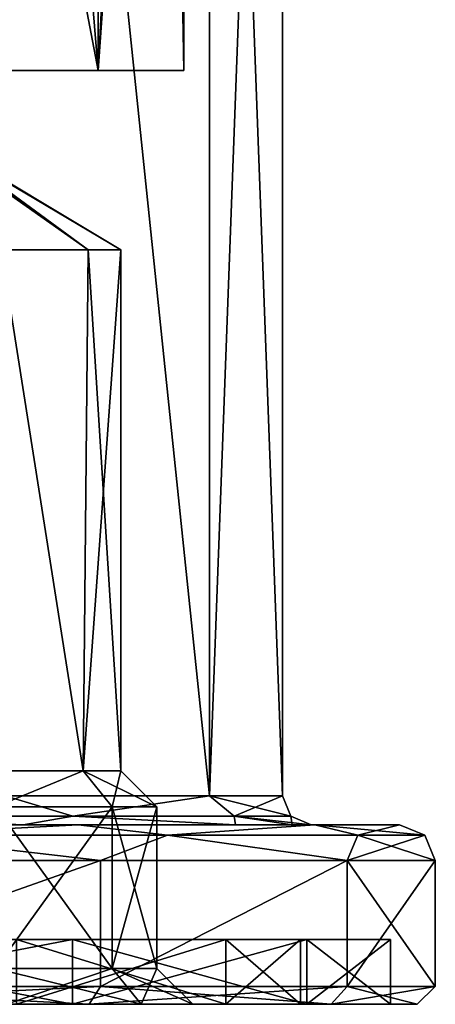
# Model space of a CAD drawing. Header units: millimetres. Extents: x -175 to 175, y 0 to 247.
# Tile 87 of 185: x 163 to 175, y 0 to 27. Entities that reach past the tile are written whole.
import ezdxf

# ---------------------------------------------------------------- set-up
doc = ezdxf.new("R2010")
doc.units = ezdxf.units.MM
doc.header["$LTSCALE"] = 65.185185
for name, color, linetype in [('461', 7, 'CONTINUOUS'), ('462', 7, 'CONTINUOUS'), ('464', 7, 'CONTINUOUS'), ('465', 7, 'CONTINUOUS'), ('466', 7, 'CONTINUOUS'), ('467', 7, 'CONTINUOUS'), ('468', 7, 'CONTINUOUS'), ('469', 7, 'CONTINUOUS'), ('470', 7, 'CONTINUOUS'), ('471', 7, 'CONTINUOUS'), ('472', 7, 'CONTINUOUS'), ('473', 7, 'CONTINUOUS'), ('474', 7, 'CONTINUOUS'), ('475', 7, 'CONTINUOUS'), ('476', 7, 'CONTINUOUS'), ('477', 7, 'CONTINUOUS'), ('478', 7, 'CONTINUOUS'), ('479', 7, 'CONTINUOUS'), ('480', 7, 'CONTINUOUS'), ('505', 7, 'CONTINUOUS'), ('506', 7, 'CONTINUOUS'), ('507', 7, 'CONTINUOUS'), ('508', 7, 'CONTINUOUS'), ('509', 7, 'CONTINUOUS'), ('510', 7, 'CONTINUOUS'), ('511', 7, 'CONTINUOUS'), ('512', 7, 'CONTINUOUS'), ('513', 7, 'CONTINUOUS'), ('539', 7, 'CONTINUOUS'), ('540', 7, 'CONTINUOUS')]:
    doc.layers.add(name, color=color, linetype=linetype)

msp = doc.modelspace()

# ---------------------------------------------------------------- linework, layer by layer
at = {"layer": '461', "color": 7, "linetype": 'CONTINUOUS', "true_color": 0xe0f2ff}
for points in [[(132.25, 26), (167.75, 26), (151.236, 26, -1.196), (132.25, 26)], [(167.75, 26), (132.25, 26), (141.764, 26, 1.196), (167.75, 26)], [(141.125, 26, 15.372), (165.372, 26, 8.875), (134.628, 26, 8.875), (141.125, 26, 15.372)], [(134.628, 26, 8.875), (165.372, 26, 8.875), (158.236, 26, 8.804), (134.628, 26, 8.875)], [(158.875, 26, 15.372), (165.372, 26, 8.875), (141.125, 26, 15.372), (158.875, 26, 15.372)], [(144.236, 26, 1.196), (167.75, 26), (141.764, 26, 1.196), (144.236, 26, 1.196)], [(167.75, 26), (144.236, 26, 1.196), (155.764, 26, 1.196), (167.75, 26)], [(167.75, 26), (165.372, 26, -8.875), (151.236, 26, -1.196), (167.75, 26)], [(151.236, 26, -1.196), (165.372, 26, -8.875), (153.236, 26, -2.649), (151.236, 26, -1.196)], [(165.372, 26, -8.875), (154, 26, -5), (153.236, 26, -2.649), (165.372, 26, -8.875)], [(154, 26, -5), (165.372, 26, -8.875), (159, 26, -7), (154, 26, -5)], [(158.236, 26, 1.196), (167.75, 26), (155.764, 26, 1.196), (158.236, 26, 1.196)], [(160.236, 26, 2.649), (167.75, 26), (158.236, 26, 1.196), (160.236, 26, 2.649)], [(158.236, 26, 8.804), (165.372, 26, 8.875), (160.236, 26, 7.351), (158.236, 26, 8.804)], [(165.372, 26, -8.875), (158.875, 26, -15.372), (161.121, 26, -12.121), (165.372, 26, -8.875)], [(159, 26, -7), (165.372, 26, -8.875), (161.121, 26, -7.879), (159, 26, -7)], [(165.372, 26, 8.875), (167.75, 26), (160.236, 26, 7.351), (165.372, 26, 8.875)], [(160.236, 26, 7.351), (167.75, 26), (161, 26, 5), (160.236, 26, 7.351)], [(161, 26, 5), (167.75, 26), (160.236, 26, 2.649), (161, 26, 5)], [(162, 26, -10), (165.372, 26, -8.875), (161.121, 26, -12.121), (162, 26, -10)], [(165.372, 26, -8.875), (162, 26, -10), (161.121, 26, -7.879), (165.372, 26, -8.875)]]:
    msp.add_3dface(points, dxfattribs=at)
at = {"layer": '462', "color": 7, "linetype": 'CONTINUOUS', "true_color": 0xe0f2ff}
for points in [[(158.875, 26, -15.372), (165.372, 26, -8.875), (158.875, 60, -15.372), (158.875, 26, -15.372)], [(158.875, 60, -15.372), (165.372, 26, -8.875), (162.551, 60, -12.551), (158.875, 60, -15.372)], [(162.551, 60, -12.551), (165.372, 26, -8.875), (165.372, 60, -8.875), (162.551, 60, -12.551)], [(165.372, 26, -8.875), (167.75, 26), (167.145, 60, -4.594), (165.372, 26, -8.875)], [(165.372, 60, -8.875), (165.372, 26, -8.875), (167.145, 60, -4.594), (165.372, 60, -8.875)], [(167.145, 60, -4.594), (167.75, 26), (167.75, 60), (167.145, 60, -4.594)]]:
    msp.add_3dface(points, dxfattribs=at)
at = {"layer": '464', "color": 7, "linetype": 'CONTINUOUS', "true_color": 0xe0f2ff}
for points in [[(162.782, 60.5, -16.027), (168.47, 60.5, -8.894), (168.47, 5.8, -8.895), (162.782, 60.5, -16.027)], [(162.782, 5.8, -16.028), (162.782, 60.5, -16.027), (168.47, 5.8, -8.895), (162.782, 5.8, -16.028)], [(170.5, 60.5), (170.5, 5.8), (168.47, 5.8, -8.895), (170.5, 60.5)], [(168.47, 60.5, -8.894), (170.5, 60.5), (168.47, 5.8, -8.895), (168.47, 60.5, -8.894)]]:
    msp.add_3dface(points, dxfattribs=at)
at = {"layer": '465', "color": 7, "linetype": 'CONTINUOUS', "true_color": 0xe0f2ff}
for points in [[(155.285, 5, 23.154), (164.809, 5, 18.568), (144.715, 5, 23.154), (155.285, 5, 23.154)], [(144.715, 5, 23.154), (164.809, 5, 18.568), (154.738, 5, 20.766), (144.715, 5, 23.154)], [(154.738, 5, 20.766), (164.809, 5, 18.568), (163.277, 5, 16.656), (154.738, 5, 20.766)], [(164.809, 5, -18.568), (155.285, 5, -23.154), (154.738, 5, -20.766), (164.809, 5, -18.568)], [(163.277, 5, -16.656), (164.809, 5, -18.568), (154.738, 5, -20.766), (163.277, 5, -16.656)], [(164.809, 5, 18.568), (171.399, 5, 10.303), (163.277, 5, 16.656), (164.809, 5, 18.568)], [(163.277, 5, 16.656), (171.399, 5, 10.303), (169.189, 5, 9.246), (163.277, 5, 16.656)], [(171.399, 5, -10.303), (164.809, 5, -18.568), (163.277, 5, -16.656), (171.399, 5, -10.303)], [(169.188, 5, -9.246), (171.399, 5, -10.303), (163.277, 5, -16.656), (169.188, 5, -9.246)], [(170.765, 5, -4.742), (171.399, 5, -10.303), (169.188, 5, -9.246), (170.765, 5, -4.742)], [(171.399, 5, 10.303), (173.75, 5), (169.189, 5, 9.246), (171.399, 5, 10.303)], [(169.189, 5, 9.246), (173.75, 5), (170.765, 5, 4.742), (169.189, 5, 9.246)], [(170.765, 5, 4.742), (173.75, 5), (171.3, 5), (170.765, 5, 4.742)], [(171.3, 5), (171.399, 5, -10.303), (170.765, 5, -4.742), (171.3, 5)], [(173.75, 5), (171.399, 5, -10.303), (171.3, 5), (173.75, 5)]]:
    msp.add_3dface(points, dxfattribs=at)
at = {"layer": '466', "color": 7, "linetype": 'CONTINUOUS', "true_color": 0xe0f2ff}
for points in [[(165.431, 4, -19.35), (155.508, 0.5, -24.129), (155.507, 4, -24.129), (165.431, 4, -19.35)], [(165.432, 0.5, -19.35), (155.508, 0.5, -24.129), (165.431, 4, -19.35), (165.432, 0.5, -19.35)], [(172.299, 4, -10.739), (165.432, 0.5, -19.35), (165.431, 4, -19.35), (172.299, 4, -10.739)], [(172.299, 0.5, -10.738), (165.432, 0.5, -19.35), (172.299, 4, -10.739), (172.299, 0.5, -10.738)], [(174.75, 0.5), (172.299, 0.5, -10.738), (174.75, 4), (174.75, 0.5)], [(174.75, 4), (172.299, 0.5, -10.738), (172.299, 4, -10.739), (174.75, 4)]]:
    msp.add_3dface(points, dxfattribs=at)
at = {"layer": '467', "color": 7, "linetype": 'CONTINUOUS', "true_color": 0xe0f2ff}
for points in [[(165.12, 0, 18.959), (155.396, 0, 23.642), (155.229, 0, 22.911), (165.12, 0, 18.959)], [(164.652, 0, 18.373), (165.12, 0, 18.959), (155.229, 0, 22.911), (164.652, 0, 18.373)], [(155.396, 0, -23.642), (165.12, 0, -18.959), (155.229, 0, -22.911), (155.396, 0, -23.642)], [(155.229, 0, -22.911), (165.12, 0, -18.959), (164.652, 0, -18.373), (155.229, 0, -22.911)], [(171.849, 0, 10.521), (165.12, 0, 18.959), (164.652, 0, 18.373), (171.849, 0, 10.521)], [(171.173, 0, 10.196), (171.849, 0, 10.521), (164.652, 0, 18.373), (171.173, 0, 10.196)], [(165.12, 0, -18.959), (171.849, 0, -10.521), (164.652, 0, -18.373), (165.12, 0, -18.959)], [(164.652, 0, -18.373), (171.849, 0, -10.521), (171.173, 0, -10.196), (164.652, 0, -18.373)], [(173.5, 0), (171.849, 0, 10.521), (171.173, 0, 10.196), (173.5, 0)], [(171.849, 0, -10.521), (174.25, 0), (171.173, 0, -10.196), (171.849, 0, -10.521)], [(174.25, 0), (173.5, 0), (171.173, 0, -10.196), (174.25, 0)], [(174.25, 0), (171.849, 0, 10.521), (173.5, 0), (174.25, 0)]]:
    msp.add_3dface(points, dxfattribs=at)
at = {"layer": '468', "color": 7, "linetype": 'CONTINUOUS', "true_color": 0xe0f2ff}
for points in [[(155.229, 0, -22.911), (164.652, 0, -18.373), (155.229, 1.8, -22.911), (155.229, 0, -22.911)], [(155.229, 1.8, -22.911), (164.652, 0, -18.373), (164.652, 1.8, -18.373), (155.229, 1.8, -22.911)], [(164.652, 0, -18.373), (171.173, 0, -10.196), (164.652, 1.8, -18.373), (164.652, 0, -18.373)], [(164.652, 1.8, -18.373), (171.173, 0, -10.196), (171.173, 1.8, -10.196), (164.652, 1.8, -18.373)], [(171.173, 0, -10.196), (173.5, 0), (171.173, 1.8, -10.196), (171.173, 0, -10.196)], [(171.173, 1.8, -10.196), (173.5, 0), (173.5, 1.8), (171.173, 1.8, -10.196)]]:
    msp.add_3dface(points, dxfattribs=at)
at = {"layer": '469', "color": 7, "linetype": 'CONTINUOUS', "true_color": 0xe0f2ff}
for points in [[(144.771, 1.8, -22.911), (155.229, 1.8, -22.911), (164.652, 1.8, -18.373), (144.771, 1.8, -22.911)], [(144.771, 1.8, -22.911), (164.652, 1.8, -18.373), (154.673, 1.8, -20.473), (144.771, 1.8, -22.911)], [(154.673, 1.8, -20.473), (164.652, 1.8, -18.373), (163.093, 1.8, -16.418), (154.673, 1.8, -20.473)], [(164.652, 1.8, 18.373), (155.229, 1.8, 22.911), (154.673, 1.8, 20.473), (164.652, 1.8, 18.373)], [(163.093, 1.8, 16.418), (164.652, 1.8, 18.373), (154.673, 1.8, 20.473), (163.093, 1.8, 16.418)], [(164.652, 1.8, -18.373), (171.173, 1.8, -10.196), (163.093, 1.8, -16.418), (164.652, 1.8, -18.373)], [(163.093, 1.8, -16.418), (171.173, 1.8, -10.196), (168.92, 1.8, -9.112), (163.093, 1.8, -16.418)], [(171.173, 1.8, 10.196), (164.652, 1.8, 18.373), (163.093, 1.8, 16.418), (171.173, 1.8, 10.196)], [(168.92, 1.8, 9.112), (171.173, 1.8, 10.196), (163.093, 1.8, 16.418), (168.92, 1.8, 9.112)], [(171.173, 1.8, -10.196), (173.5, 1.8), (168.92, 1.8, -9.112), (171.173, 1.8, -10.196)], [(173.5, 1.8), (171, 1.8), (168.92, 1.8, -9.112), (173.5, 1.8)], [(171, 1.8), (171.173, 1.8, 10.196), (168.92, 1.8, 9.112), (171, 1.8)], [(173.5, 1.8), (171.173, 1.8, 10.196), (171, 1.8), (173.5, 1.8)]]:
    msp.add_3dface(points, dxfattribs=at)
at = {"layer": '470', "color": 7, "linetype": 'CONTINUOUS', "true_color": 0xe0f2ff}
for points in [[(163.093, 1.8, -16.418), (168.92, 1.8, -9.112), (163.093, 0, -16.418), (163.093, 1.8, -16.418)], [(163.093, 0, -16.418), (168.92, 1.8, -9.112), (168.92, 0, -9.112), (163.093, 0, -16.418)], [(168.92, 1.8, -9.112), (171, 1.8), (168.92, 0, -9.112), (168.92, 1.8, -9.112)], [(168.92, 0, -9.112), (171, 1.8), (171, 0), (168.92, 0, -9.112)]]:
    msp.add_3dface(points, dxfattribs=at)
at = {"layer": '471', "color": 7, "linetype": 'CONTINUOUS', "true_color": 0xe0f2ff}
for points in [[(163.093, 0, -16.418), (168.92, 0, -9.112), (152.318, 0, -15.633), (163.093, 0, -16.418)], [(152.318, 0, -15.633), (168.92, 0, -9.112), (156.068, 0, -12.908), (152.318, 0, -15.633)], [(156.068, 0, -12.908), (168.92, 0, -9.112), (157.5, 0, -8.5), (156.068, 0, -12.908)], [(157.5, 0, -8.5), (171, 0), (156.068, 0, -4.092), (157.5, 0, -8.5)], [(156.068, 0, -4.092), (171, 0), (162.818, 0, -2.133), (156.068, 0, -4.092)], [(168.92, 0, -9.112), (171, 0), (157.5, 0, -8.5), (168.92, 0, -9.112)], [(162.818, 0, -2.133), (171, 0), (166.568, 0, 0.592), (162.818, 0, -2.133)], [(166.568, 0, 9.408), (163.093, 0, 16.418), (162.818, 0, 12.133), (166.568, 0, 9.408)], [(168.92, 0, 9.112), (163.093, 0, 16.418), (166.568, 0, 9.408), (168.92, 0, 9.112)], [(171, 0), (168, 0, 5), (166.568, 0, 0.592), (171, 0)], [(168, 0, 5), (168.92, 0, 9.112), (166.568, 0, 9.408), (168, 0, 5)], [(171, 0), (168.92, 0, 9.112), (168, 0, 5), (171, 0)]]:
    msp.add_3dface(points, dxfattribs=at)
at = {"layer": '472', "color": 7, "linetype": 'CONTINUOUS', "true_color": 0xe0f2ff}
for points in [[(165.372, 26, 8.875), (158.875, 26, 15.372), (165.372, 60, 8.875), (165.372, 26, 8.875)], [(165.372, 60, 8.875), (158.875, 26, 15.372), (162.551, 60, 12.551), (165.372, 60, 8.875)], [(167.75, 26), (165.372, 26, 8.875), (167.75, 60), (167.75, 26)], [(167.75, 60), (165.372, 26, 8.875), (167.145, 60, 4.594), (167.75, 60)], [(167.145, 60, 4.594), (165.372, 26, 8.875), (165.372, 60, 8.875), (167.145, 60, 4.594)]]:
    msp.add_3dface(points, dxfattribs=at)
at = {"layer": '473', "color": 7, "linetype": 'CONTINUOUS', "true_color": 0xe0f2ff}
for points in [[(168.47, 60.5, 8.894), (162.782, 60.5, 16.027), (168.47, 5.8, 8.895), (168.47, 60.5, 8.894)], [(168.47, 5.8, 8.895), (162.782, 60.5, 16.027), (162.782, 5.8, 16.028), (168.47, 5.8, 8.895)], [(170.5, 5.8), (170.5, 60.5), (168.47, 60.5, 8.894), (170.5, 5.8)], [(170.5, 5.8), (168.47, 60.5, 8.894), (168.47, 5.8, 8.895), (170.5, 5.8)]]:
    msp.add_3dface(points, dxfattribs=at)
at = {"layer": '474', "color": 7, "linetype": 'CONTINUOUS', "true_color": 0xe0f2ff}
for points in [[(155.507, 4, 24.129), (155.508, 0.5, 24.129), (165.431, 4, 19.35), (155.507, 4, 24.129)], [(155.508, 0.5, 24.129), (165.432, 0.5, 19.35), (165.431, 4, 19.35), (155.508, 0.5, 24.129)], [(165.431, 4, 19.35), (165.432, 0.5, 19.35), (172.299, 4, 10.739), (165.431, 4, 19.35)], [(165.432, 0.5, 19.35), (172.299, 0.5, 10.738), (172.299, 4, 10.739), (165.432, 0.5, 19.35)], [(174.75, 0.5), (174.75, 4), (172.299, 4, 10.739), (174.75, 0.5)], [(172.299, 0.5, 10.738), (174.75, 0.5), (172.299, 4, 10.739), (172.299, 0.5, 10.738)]]:
    msp.add_3dface(points, dxfattribs=at)
at = {"layer": '475', "color": 7, "linetype": 'CONTINUOUS', "true_color": 0xe0f2ff}
for points in [[(164.652, 0, 18.373), (155.229, 0, 22.911), (164.652, 1.8, 18.373), (164.652, 0, 18.373)], [(155.229, 0, 22.911), (155.229, 1.8, 22.911), (164.652, 1.8, 18.373), (155.229, 0, 22.911)], [(171.173, 0, 10.196), (164.652, 0, 18.373), (171.173, 1.8, 10.196), (171.173, 0, 10.196)], [(164.652, 0, 18.373), (164.652, 1.8, 18.373), (171.173, 1.8, 10.196), (164.652, 0, 18.373)], [(173.5, 0), (171.173, 0, 10.196), (173.5, 1.8), (173.5, 0)], [(173.5, 1.8), (171.173, 0, 10.196), (171.173, 1.8, 10.196), (173.5, 1.8)]]:
    msp.add_3dface(points, dxfattribs=at)
at = {"layer": '476', "color": 7, "linetype": 'CONTINUOUS', "true_color": 0xe0f2ff}
for points in [[(168.92, 1.8, 9.112), (163.093, 1.8, 16.418), (168.92, 0, 9.112), (168.92, 1.8, 9.112)], [(163.093, 1.8, 16.418), (163.093, 0, 16.418), (168.92, 0, 9.112), (163.093, 1.8, 16.418)], [(171, 1.8), (168.92, 1.8, 9.112), (171, 0), (171, 1.8)], [(171, 0), (168.92, 1.8, 9.112), (168.92, 0, 9.112), (171, 0)]]:
    msp.add_3dface(points, dxfattribs=at)
at = {"layer": '477', "color": 7, "linetype": 'CONTINUOUS', "true_color": 0xe0f2ff}
for points in [[(155.285, 5, -23.154), (164.809, 5, -18.568), (159.359, 4.707, -22.595), (155.285, 5, -23.154)], [(164.809, 5, -18.568), (167.294, 4.707, -17.294), (159.359, 4.707, -22.595), (164.809, 5, -18.568)], [(164.809, 5, -18.568), (171.399, 5, -10.303), (167.294, 4.707, -17.294), (164.809, 5, -18.568)], [(171.399, 5, -10.303), (172.595, 4.707, -9.359), (167.294, 4.707, -17.294), (171.399, 5, -10.303)], [(171.399, 5, -10.303), (173.75, 5), (172.595, 4.707, -9.359), (171.399, 5, -10.303)], [(173.75, 5), (174.457, 4.707), (172.595, 4.707, -9.359), (173.75, 5)], [(165.431, 4, -19.35), (155.507, 4, -24.129), (159.359, 4.707, -22.595), (165.431, 4, -19.35)], [(167.294, 4.707, -17.294), (165.431, 4, -19.35), (159.359, 4.707, -22.595), (167.294, 4.707, -17.294)], [(172.299, 4, -10.739), (165.431, 4, -19.35), (167.294, 4.707, -17.294), (172.299, 4, -10.739)], [(172.595, 4.707, -9.359), (172.299, 4, -10.739), (167.294, 4.707, -17.294), (172.595, 4.707, -9.359)], [(174.75, 4), (172.299, 4, -10.739), (174.457, 4.707), (174.75, 4)], [(174.457, 4.707), (172.299, 4, -10.739), (172.595, 4.707, -9.359), (174.457, 4.707)]]:
    msp.add_3dface(points, dxfattribs=at)
at = {"layer": '478', "color": 7, "linetype": 'CONTINUOUS', "true_color": 0xe0f2ff}
for points in [[(164.809, 5, 18.568), (155.285, 5, 23.154), (159.359, 4.707, 22.595), (164.809, 5, 18.568)], [(164.809, 5, 18.568), (159.359, 4.707, 22.595), (167.294, 4.707, 17.294), (164.809, 5, 18.568)], [(171.399, 5, 10.303), (164.809, 5, 18.568), (167.294, 4.707, 17.294), (171.399, 5, 10.303)], [(171.399, 5, 10.303), (167.294, 4.707, 17.294), (172.595, 4.707, 9.359), (171.399, 5, 10.303)], [(173.75, 5), (171.399, 5, 10.303), (174.457, 4.707), (173.75, 5)], [(174.457, 4.707), (171.399, 5, 10.303), (172.595, 4.707, 9.359), (174.457, 4.707)], [(155.507, 4, 24.129), (165.431, 4, 19.35), (159.359, 4.707, 22.595), (155.507, 4, 24.129)], [(159.359, 4.707, 22.595), (165.431, 4, 19.35), (167.294, 4.707, 17.294), (159.359, 4.707, 22.595)], [(165.431, 4, 19.35), (172.299, 4, 10.739), (167.294, 4.707, 17.294), (165.431, 4, 19.35)], [(167.294, 4.707, 17.294), (172.299, 4, 10.739), (172.595, 4.707, 9.359), (167.294, 4.707, 17.294)], [(172.299, 4, 10.739), (174.75, 4), (172.595, 4.707, 9.359), (172.299, 4, 10.739)], [(174.75, 4), (174.457, 4.707), (172.595, 4.707, 9.359), (174.75, 4)]]:
    msp.add_3dface(points, dxfattribs=at)
at = {"layer": '479', "color": 7, "linetype": 'CONTINUOUS', "true_color": 0xe0f2ff}
for points in [[(162.782, 5.8, -16.028), (164.661, 5.234, -14.661), (157.935, 5.234, -19.156), (162.782, 5.8, -16.028)], [(162.782, 5.8, -16.028), (168.47, 5.8, -8.895), (164.661, 5.234, -14.661), (162.782, 5.8, -16.028)], [(168.47, 5.8, -8.895), (169.156, 5.234, -7.935), (164.661, 5.234, -14.661), (168.47, 5.8, -8.895)], [(168.47, 5.8, -8.895), (170.5, 5.8), (169.156, 5.234, -7.935), (168.47, 5.8, -8.895)], [(170.5, 5.8), (170.734, 5.234), (169.156, 5.234, -7.935), (170.5, 5.8)], [(163.277, 5, -16.656), (154.738, 5, -20.766), (157.935, 5.234, -19.156), (163.277, 5, -16.656)], [(164.661, 5.234, -14.661), (163.277, 5, -16.656), (157.935, 5.234, -19.156), (164.661, 5.234, -14.661)], [(169.188, 5, -9.246), (163.277, 5, -16.656), (164.661, 5.234, -14.661), (169.188, 5, -9.246)], [(169.156, 5.234, -7.935), (169.188, 5, -9.246), (164.661, 5.234, -14.661), (169.156, 5.234, -7.935)], [(170.765, 5, -4.742), (169.188, 5, -9.246), (169.156, 5.234, -7.935), (170.765, 5, -4.742)], [(170.734, 5.234), (170.765, 5, -4.742), (169.156, 5.234, -7.935), (170.734, 5.234)], [(171.3, 5), (170.765, 5, -4.742), (170.734, 5.234), (171.3, 5)]]:
    msp.add_3dface(points, dxfattribs=at)
at = {"layer": '480', "color": 7, "linetype": 'CONTINUOUS', "true_color": 0xe0f2ff}
for points in [[(162.782, 5.8, 16.028), (157.935, 5.234, 19.156), (164.661, 5.234, 14.661), (162.782, 5.8, 16.028)], [(168.47, 5.8, 8.895), (162.782, 5.8, 16.028), (164.661, 5.234, 14.661), (168.47, 5.8, 8.895)], [(168.47, 5.8, 8.895), (164.661, 5.234, 14.661), (169.156, 5.234, 7.935), (168.47, 5.8, 8.895)], [(170.5, 5.8), (168.47, 5.8, 8.895), (170.734, 5.234), (170.5, 5.8)], [(170.734, 5.234), (168.47, 5.8, 8.895), (169.156, 5.234, 7.935), (170.734, 5.234)], [(154.738, 5, 20.766), (163.277, 5, 16.656), (157.935, 5.234, 19.156), (154.738, 5, 20.766)], [(157.935, 5.234, 19.156), (163.277, 5, 16.656), (164.661, 5.234, 14.661), (157.935, 5.234, 19.156)], [(163.277, 5, 16.656), (169.189, 5, 9.246), (164.661, 5.234, 14.661), (163.277, 5, 16.656)], [(164.661, 5.234, 14.661), (169.189, 5, 9.246), (169.156, 5.234, 7.935), (164.661, 5.234, 14.661)], [(169.189, 5, 9.246), (170.765, 5, 4.742), (169.156, 5.234, 7.935), (169.189, 5, 9.246)], [(170.765, 5, 4.742), (171.3, 5), (169.156, 5.234, 7.935), (170.765, 5, 4.742)], [(171.3, 5), (170.734, 5.234), (169.156, 5.234, 7.935), (171.3, 5)]]:
    msp.add_3dface(points, dxfattribs=at)
at = {"layer": '505', "color": 7, "linetype": 'CONTINUOUS', "true_color": 0xe0f2ff}
for points in [[(162.509, 5.5, 11.182), (165.759, 5.5, 8.821), (162.509, 1, 11.182), (162.509, 5.5, 11.182)], [(162.509, 1, 11.182), (165.759, 5.5, 8.821), (165.759, 1, 8.821), (162.509, 1, 11.182)], [(167, 5.5, 5), (167, 1, 5), (165.759, 1, 8.821), (167, 5.5, 5)], [(165.759, 5.5, 8.821), (167, 5.5, 5), (165.759, 1, 8.821), (165.759, 5.5, 8.821)]]:
    msp.add_3dface(points, dxfattribs=at)
at = {"layer": '506', "color": 7, "linetype": 'CONTINUOUS', "true_color": 0xe0f2ff}
for points in [[(164.949, 6.5, 8.233), (162.509, 5.5, 11.182), (162.199, 6.5, 10.231), (164.949, 6.5, 8.233)], [(165.759, 5.5, 8.821), (162.509, 5.5, 11.182), (164.949, 6.5, 8.233), (165.759, 5.5, 8.821)], [(166, 6.5, 5), (165.759, 5.5, 8.821), (164.949, 6.5, 8.233), (166, 6.5, 5)], [(167, 5.5, 5), (165.759, 5.5, 8.821), (166, 6.5, 5), (167, 5.5, 5)]]:
    msp.add_3dface(points, dxfattribs=at)
at = {"layer": '507', "color": 7, "linetype": 'CONTINUOUS', "true_color": 0xe0f2ff}
for points in [[(164.949, 6.5, 8.233), (162.199, 6.5, 10.231), (162.671, 21, 10.053), (164.949, 6.5, 8.233)], [(165.093, 21, 8.026), (164.949, 6.5, 8.233), (162.671, 21, 10.053), (165.093, 21, 8.026)], [(166, 6.5, 5), (164.949, 6.5, 8.233), (166, 21, 5), (166, 6.5, 5)], [(166, 21, 5), (164.949, 6.5, 8.233), (165.093, 21, 8.026), (166, 21, 5)]]:
    msp.add_3dface(points, dxfattribs=at)
at = {"layer": '508', "color": 7, "linetype": 'CONTINUOUS', "true_color": 0xe0f2ff}
for points in [[(160.97, 23.898, 4.512), (165.093, 21, 1.974), (160.992, 23.974, 4.752), (160.97, 23.898, 4.512)], [(160.992, 23.973, 5.251), (165.093, 21, 8.026), (160.97, 23.898, 5.486), (160.992, 23.973, 5.251)], [(165.093, 21, 8.026), (162.671, 21, 10.053), (160.97, 23.898, 5.486), (165.093, 21, 8.026)], [(162.671, 21, -0.053), (165.093, 21, 1.974), (160.97, 23.898, 4.512), (162.671, 21, -0.053)], [(160.992, 23.974, 4.752), (166, 21, 5), (161, 24.004, 5), (160.992, 23.974, 4.752)], [(161, 24.004, 5), (165.093, 21, 8.026), (160.992, 23.973, 5.251), (161, 24.004, 5)], [(165.093, 21, 1.974), (166, 21, 5), (160.992, 23.974, 4.752), (165.093, 21, 1.974)], [(166, 21, 5), (165.093, 21, 8.026), (161, 24.004, 5), (166, 21, 5)]]:
    msp.add_3dface(points, dxfattribs=at)
at = {"layer": '509', "color": 7, "linetype": 'CONTINUOUS', "true_color": 0xe0f2ff}
for points in [[(162.818, 0, 12.133), (162.509, 1, 11.182), (165.759, 1, 8.821), (162.818, 0, 12.133)], [(166.568, 0, 9.408), (162.818, 0, 12.133), (165.759, 1, 8.821), (166.568, 0, 9.408)], [(167, 1, 5), (166.568, 0, 9.408), (165.759, 1, 8.821), (167, 1, 5)], [(168, 0, 5), (166.568, 0, 9.408), (167, 1, 5), (168, 0, 5)]]:
    msp.add_3dface(points, dxfattribs=at)
at = {"layer": '510', "color": 7, "linetype": 'CONTINUOUS', "true_color": 0xe0f2ff}
for points in [[(162.509, 1, -1.182), (165.759, 1, 1.179), (162.509, 5.5, -1.182), (162.509, 1, -1.182)], [(162.509, 5.5, -1.182), (165.759, 1, 1.179), (165.759, 5.5, 1.179), (162.509, 5.5, -1.182)], [(167, 1, 5), (167, 5.5, 5), (165.759, 5.5, 1.179), (167, 1, 5)], [(165.759, 1, 1.179), (167, 1, 5), (165.759, 5.5, 1.179), (165.759, 1, 1.179)]]:
    msp.add_3dface(points, dxfattribs=at)
at = {"layer": '511', "color": 7, "linetype": 'CONTINUOUS', "true_color": 0xe0f2ff}
for points in [[(162.199, 6.5, -0.231), (162.509, 5.5, -1.182), (164.949, 6.5, 1.767), (162.199, 6.5, -0.231)], [(162.509, 5.5, -1.182), (165.759, 5.5, 1.179), (164.949, 6.5, 1.767), (162.509, 5.5, -1.182)], [(167, 5.5, 5), (166, 6.5, 5), (164.949, 6.5, 1.767), (167, 5.5, 5)], [(165.759, 5.5, 1.179), (167, 5.5, 5), (164.949, 6.5, 1.767), (165.759, 5.5, 1.179)]]:
    msp.add_3dface(points, dxfattribs=at)
at = {"layer": '512', "color": 7, "linetype": 'CONTINUOUS', "true_color": 0xe0f2ff}
for points in [[(162.671, 21, -0.053), (162.199, 6.5, -0.231), (164.949, 6.5, 1.767), (162.671, 21, -0.053)], [(165.093, 21, 1.974), (162.671, 21, -0.053), (164.949, 6.5, 1.767), (165.093, 21, 1.974)], [(166, 6.5, 5), (165.093, 21, 1.974), (164.949, 6.5, 1.767), (166, 6.5, 5)], [(166, 6.5, 5), (166, 21, 5), (165.093, 21, 1.974), (166, 6.5, 5)]]:
    msp.add_3dface(points, dxfattribs=at)
at = {"layer": '513', "color": 7, "linetype": 'CONTINUOUS', "true_color": 0xe0f2ff}
for points in [[(162.818, 0, -2.133), (166.568, 0, 0.592), (162.509, 1, -1.182), (162.818, 0, -2.133)], [(166.568, 0, 0.592), (165.759, 1, 1.179), (162.509, 1, -1.182), (166.568, 0, 0.592)], [(166.568, 0, 0.592), (168, 0, 5), (165.759, 1, 1.179), (166.568, 0, 0.592)], [(168, 0, 5), (167, 1, 5), (165.759, 1, 1.179), (168, 0, 5)]]:
    msp.add_3dface(points, dxfattribs=at)
at = {"layer": '539', "color": 7, "linetype": 'CONTINUOUS', "true_color": 0xe0f2ff}
for points in [[(155.396, 0, 23.642), (165.12, 0, 18.959), (155.508, 0.5, 24.129), (155.396, 0, 23.642)], [(165.12, 0, 18.959), (165.432, 0.5, 19.35), (155.508, 0.5, 24.129), (165.12, 0, 18.959)], [(165.12, 0, 18.959), (171.849, 0, 10.521), (165.432, 0.5, 19.35), (165.12, 0, 18.959)], [(171.849, 0, 10.521), (172.299, 0.5, 10.738), (165.432, 0.5, 19.35), (171.849, 0, 10.521)], [(171.849, 0, 10.521), (174.25, 0), (172.299, 0.5, 10.738), (171.849, 0, 10.521)], [(174.25, 0), (174.75, 0.5), (172.299, 0.5, 10.738), (174.25, 0)]]:
    msp.add_3dface(points, dxfattribs=at)
at = {"layer": '540', "color": 7, "linetype": 'CONTINUOUS', "true_color": 0xe0f2ff}
for points in [[(155.508, 0.5, -24.129), (165.432, 0.5, -19.35), (155.396, 0, -23.642), (155.508, 0.5, -24.129)], [(165.432, 0.5, -19.35), (165.12, 0, -18.959), (155.396, 0, -23.642), (165.432, 0.5, -19.35)], [(165.432, 0.5, -19.35), (172.299, 0.5, -10.738), (165.12, 0, -18.959), (165.432, 0.5, -19.35)], [(172.299, 0.5, -10.738), (171.849, 0, -10.521), (165.12, 0, -18.959), (172.299, 0.5, -10.738)], [(172.299, 0.5, -10.738), (174.75, 0.5), (171.849, 0, -10.521), (172.299, 0.5, -10.738)], [(174.75, 0.5), (174.25, 0), (171.849, 0, -10.521), (174.75, 0.5)]]:
    msp.add_3dface(points, dxfattribs=at)

doc.saveas('drawing.dxf')
